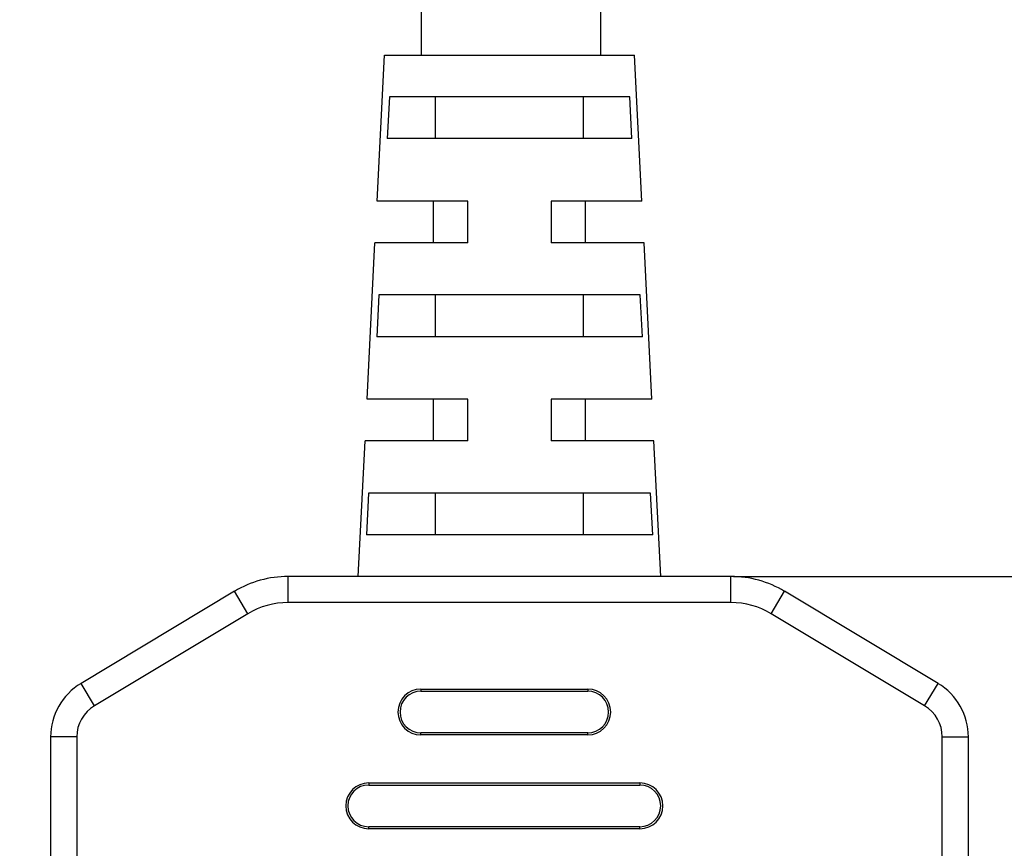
# Model space of a CAD drawing. Header units: millimetres. Extents: x 2798 to 3316, y 1544 to 1917.
# Tile 13 of 20: x 2929 to 2953, y 1623 to 1642. Entities that reach past the tile are written whole.
import ezdxf

# ---------------------------------------------------------------- set-up
doc = ezdxf.new("R2010")
doc.units = ezdxf.units.MM
doc.styles.get("Standard").update_dxf_attribs({"font": 'arial_0.ttf'})
doc.dimstyles.get("Standard").update_dxf_attribs({"dimtxt": 5, "dimasz": 5, "dimexe": 0.18, "dimexo": 0.0625, "dimgap": 0.09, "dimtad": 0, "dimdec": 1, "dimzin": 0, "dimdsep": 46, "dimtxsty": 'Standard', "dimblk2": 'NONE', "dimcen": 0.09, "dimadec": 0, "dimazin": 0, "dimtfac": 1, "dimtdec": 1, "dimtofl": 0, "dimtmove": 0, "dimatfit": 3, "dimfxl": 1, "dimtolj": 1, "dimtzin": 0, "dimarcsym": 0})

# ---------------------------------------------------------------- blocks, each defined once
blk = doc.blocks.new('*D292')
at = {"color": 0, "lineweight": -2}
for p, q in [((2985.979, 1678.283), (2985.979, 1683.283)), ((2948.872, 1673.283), (2986.159, 1673.283)), ((2946.145, 1629.081), (2986.159, 1629.081)), ((2985.979, 1624.081), (2985.979, 1619.081))]:
    blk.add_line(p, q, dxfattribs=at)
at = {"color": 0}
for points in [[(2985.146, 1678.283), (2986.813, 1678.283), (2985.979, 1673.283)], [(2986.813, 1624.081), (2985.146, 1624.081), (2985.979, 1629.081)]]:
    blk.add_solid(points, dxfattribs=at)
at = {"layer": 'Defpoints', "color": 0}
for p in [(2948.809, 1673.283), (2946.083, 1629.081), (2985.979, 1629.081)]:
    blk.add_point(p, dxfattribs=at)
at = {"color": 0, "insert": (2985.979, 1650.629), "char_height": 5, "attachment_point": 5, "rotation": 90}
blk.add_mtext('\\A1;\\fArial|b0|i0|c0|p34;500{\\H0.7x;\\S+20^ -0;}(\\f宋体|b0|i0|c134|p34;线长）', dxfattribs=at)
blk = doc.blocks.new('_None')
blk = doc.blocks.new('*D293')
at = {"color": 0, "lineweight": -2}
for p, q in [((2948.747, 1681.933), (2901.41, 1681.933)), ((2901.59, 1676.933), (2901.59, 1674.774)), ((2901.59, 1633.283), (2901.59, 1635.441)), ((2912.016, 1628.283), (2901.41, 1628.283))]:
    blk.add_line(p, q, dxfattribs=at)
at = {"color": 0}
for points in [[(2902.423, 1676.933), (2900.756, 1676.933), (2901.59, 1681.933)], [(2900.756, 1633.283), (2902.423, 1633.283), (2901.59, 1628.283)]]:
    blk.add_solid(points, dxfattribs=at)
at = {"layer": 'Defpoints', "color": 0}
for p in [(2901.59, 1681.933), (2948.809, 1681.933), (2912.078, 1628.283)]:
    blk.add_point(p, dxfattribs=at)
at = {"color": 0, "insert": (2901.59, 1655.108), "char_height": 5, "attachment_point": 5, "rotation": 90}
blk.add_mtext('\\A1;\\fArial|b0|i0|c0|p34;500{\\H0.7x;\\S+20^ -0;}(\\f宋体|b0|i0|c134|p34;线长）', dxfattribs=at)

msp = doc.modelspace()

# ---------------------------------------------------------------- linework, layer by layer
at = {"color": 7, "linetype": 'Continuous'}
for p, q in [((2938.659, 1661.298), (2938.659, 1641.581)), ((2942.959, 1661.298), (2942.959, 1641.581)), ((2937.6, 1638.081), (2937.775, 1641.581)), ((2937.775, 1641.581), (2943.775, 1641.581)), ((2943.95, 1638.081), (2943.775, 1641.581)), ((2937.894, 1640.581), (2937.841, 1639.581)), ((2943.657, 1640.581), (2937.894, 1640.581)), ((2939.001, 1639.581), (2939.001, 1640.581)), ((2942.55, 1639.581), (2942.55, 1640.581)), ((2943.71, 1639.581), (2943.657, 1640.581)), ((2943.71, 1639.581), (2937.841, 1639.581)), ((2939.775, 1638.081), (2937.6, 1638.081)), ((2938.95, 1637.081), (2938.95, 1638.081)), ((2939.775, 1637.081), (2939.775, 1638.081)), ((2943.95, 1638.081), (2941.775, 1638.081)), ((2941.775, 1638.081), (2941.775, 1637.081)), ((2942.6, 1637.081), (2942.6, 1638.081)), ((2937.363, 1633.331), (2937.55, 1637.081)), ((2939.775, 1637.081), (2937.55, 1637.081)), ((2944, 1637.081), (2941.775, 1637.081)), ((2944.188, 1633.331), (2944, 1637.081)), ((2937.644, 1635.831), (2937.591, 1634.831)), ((2943.907, 1635.831), (2937.644, 1635.831)), ((2939.001, 1634.831), (2939.001, 1635.831)), ((2942.55, 1634.831), (2942.55, 1635.831)), ((2943.96, 1634.831), (2943.907, 1635.831)), ((2943.96, 1634.831), (2937.591, 1634.831)), ((2939.775, 1633.331), (2937.363, 1633.331)), ((2938.95, 1632.331), (2938.95, 1633.331)), ((2939.775, 1632.331), (2939.775, 1633.331)), ((2944.188, 1633.331), (2941.775, 1633.331)), ((2941.775, 1633.331), (2941.775, 1632.331)), ((2942.6, 1632.331), (2942.6, 1633.331)), ((2937.15, 1629.081), (2937.313, 1632.331)), ((2939.775, 1632.331), (2937.313, 1632.331)), ((2944.238, 1632.331), (2941.775, 1632.331)), ((2944.4, 1629.081), (2944.238, 1632.331)), ((2937.395, 1631.081), (2937.343, 1630.081)), ((2944.156, 1631.081), (2937.395, 1631.081)), ((2939.001, 1630.081), (2939.001, 1631.081)), ((2942.55, 1630.081), (2942.55, 1631.081)), ((2944.208, 1630.081), (2944.156, 1631.081)), ((2944.208, 1630.081), (2937.343, 1630.081)), ((2946.083, 1629.081), (2935.468, 1629.081)), ((2935.468, 1628.456), (2935.468, 1629.081)), ((2946.083, 1628.456), (2946.083, 1629.081)), ((2934.182, 1628.725), (2930.504, 1626.518)), ((2934.503, 1628.189), (2934.182, 1628.725)), ((2947.048, 1628.189), (2947.369, 1628.725)), ((2951.047, 1626.518), (2947.369, 1628.725)), ((2946.083, 1628.456), (2935.468, 1628.456)), ((2934.503, 1628.189), (2930.825, 1625.982)), ((2950.726, 1625.982), (2947.048, 1628.189)), ((2930.825, 1625.982), (2930.504, 1626.518)), ((2938.65, 1626.381), (2942.65, 1626.381)), ((2938.65, 1626.381), (2938.65, 1626.331)), ((2938.65, 1626.331), (2942.65, 1626.331)), ((2942.65, 1626.381), (2942.65, 1626.331)), ((2950.726, 1625.982), (2951.047, 1626.518)), ((2930.4, 1625.232), (2929.775, 1625.232)), ((2929.775, 1625.232), (2929.775, 1601.581)), ((2930.4, 1625.232), (2930.4, 1601.581)), ((2942.65, 1625.331), (2938.65, 1625.331)), ((2938.65, 1625.281), (2938.65, 1625.331)), ((2942.65, 1625.281), (2938.65, 1625.281)), ((2942.65, 1625.281), (2942.65, 1625.331)), ((2951.15, 1625.232), (2951.775, 1625.232)), ((2951.15, 1601.581), (2951.15, 1625.232)), ((2951.775, 1601.581), (2951.775, 1625.232)), ((2937.4, 1624.131), (2943.9, 1624.131)), ((2937.4, 1624.131), (2937.4, 1624.081)), ((2937.4, 1624.081), (2943.9, 1624.081)), ((2943.9, 1624.131), (2943.9, 1624.081)), ((2943.9, 1623.081), (2937.4, 1623.081)), ((2937.4, 1623.031), (2937.4, 1623.081)), ((2943.9, 1623.031), (2937.4, 1623.031)), ((2943.9, 1623.031), (2943.9, 1623.081))]:
    msp.add_line(p, q, dxfattribs=at)
for centre, radius, start, end in [((2935.468, 1626.581), 2.5, 90, 120.9638), ((2946.083, 1626.581), 2.5, 59.0362, 90), ((2935.468, 1626.581), 1.875, 90, 120.9638), ((2946.083, 1626.581), 1.875, 59.0362, 90), ((2931.275, 1625.232), 1.5, 120.9638, 180), ((2938.65, 1625.831), 0.55, 90, 270), ((2938.65, 1625.831), 0.5, 90, 270), ((2942.65, 1625.831), 0.55, 270, 90), ((2942.65, 1625.831), 0.5, 270, 90), ((2950.275, 1625.232), 1.5, 0, 59.0362), ((2931.275, 1625.232), 0.875, 120.9638, 180), ((2950.275, 1625.232), 0.875, 0, 59.0362), ((2937.4, 1623.581), 0.55, 90, 270), ((2937.4, 1623.581), 0.5, 90, 270), ((2943.9, 1623.581), 0.55, 270, 90), ((2943.9, 1623.581), 0.5, 270, 90)]:
    msp.add_arc(centre, radius, start, end, dxfattribs=at)

# ---------------------------------------------------------------- dimensions: what is measured, and where the dimension line sits
at = {"color": 3}
dim = msp.add_linear_dim(base=(2985.979, 1629.081), p1=(2948.809, 1673.283), p2=(2946.083, 1629.081), angle=90, text='\\fArial|b0|i0|c0|p34;500{\\H0.7x;\\S+20^ -0;}(\\f宋体|b0|i0|c134|p34;线长）', dimstyle='Standard', override={"dimtxsty": 'Standard', "dimblk2": 'None'}, dxfattribs=at)
dim.commit()
dim.dimension.update_dxf_attribs({"geometry": '*D292', "text_midpoint": (2985.979, 1650.629), "dimtype": 160})
dim = msp.add_linear_dim(base=(2901.59, 1681.933), p1=(2912.078, 1628.283), p2=(2948.809, 1681.933), angle=90, text='\\fArial|b0|i0|c0|p34;500{\\H0.7x;\\S+20^ -0;}(\\f宋体|b0|i0|c134|p34;线长）', dimstyle='Standard', override={"dimtxsty": 'Standard', "dimblk2": 'None'}, dxfattribs=at)
dim.commit()
dim.dimension.update_dxf_attribs({"geometry": '*D293', "text_midpoint": (2901.59, 1655.108)})

doc.saveas('drawing.dxf')
